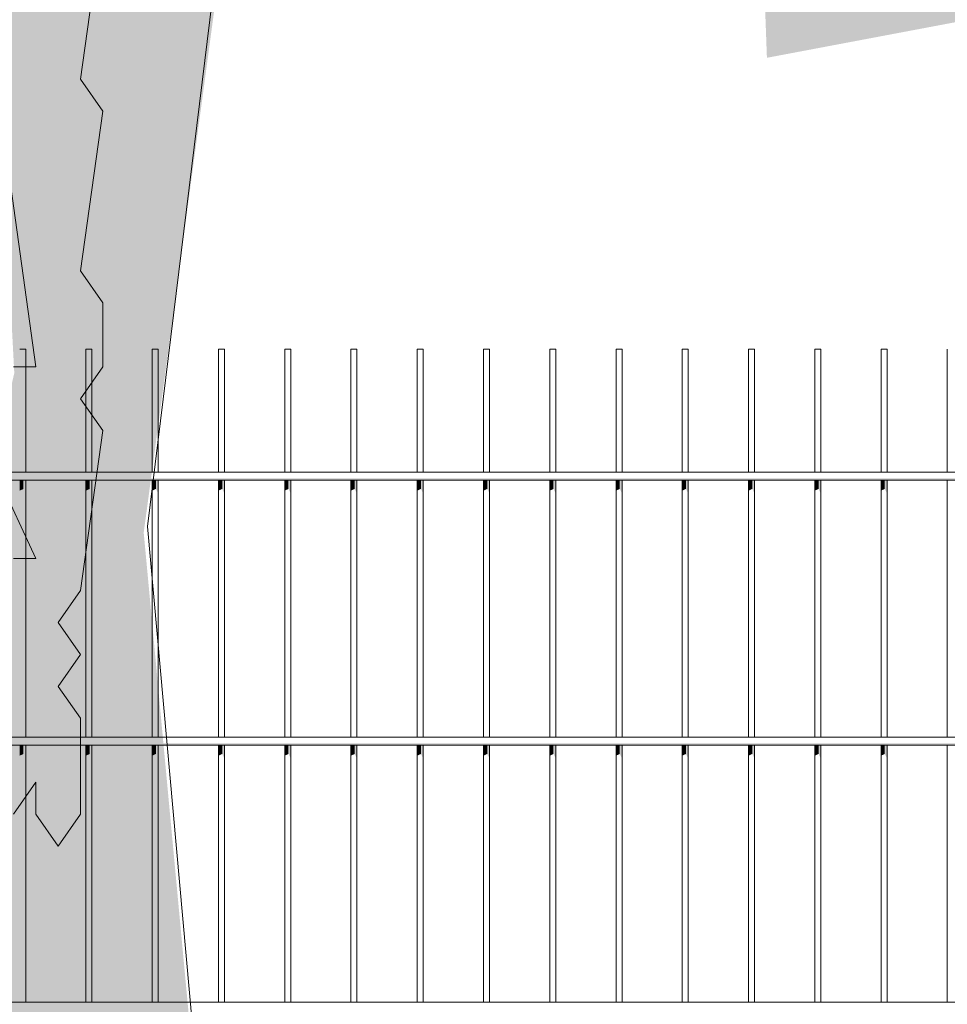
# Model space of a CAD drawing. Header units: metres. Extents: x -111 to -1, y -8 to 26.
# Tile 152 of 209: x -10.317 to -9.617, y 0.137 to 0.88. Entities that reach past the tile are written whole.
import ezdxf

# ---------------------------------------------------------------- set-up
doc = ezdxf.new("R2010")
doc.units = ezdxf.units.M
doc.header["$MEASUREMENT"] = 0
for name, color, linetype in [('40 Absturzsicherung', 7, 'Continuous'), ('60 Pflanzen außen', 7, 'Continuous'), ('94 Genehmigungsplanung Bemaßung', 7, 'Continuous')]:
    doc.layers.add(name, color=color, linetype=linetype)
doc.styles.add('ERSTELLTER_STIL_2', font='arial.ttf')
doc.dimstyles.new('ERSTELLTER_STIL__1', dxfattribs={"dimtxt": 0.25, "dimasz": 0.19, "dimexe": 0.18, "dimexo": 0.1, "dimgap": 0, "dimtad": 1, "dimtih": 1, "dimtoh": 1, "dimzin": 0, "dimdsep": 46, "dimtxsty": 'ERSTELLTER_STIL_2', "dimblk": 'ARROWHEAD_6', "dimblk1": 'ARROWHEAD_6', "dimblk2": 'ARROWHEAD_6', "dimcen": 0.09, "dimclrd": 7, "dimclre": 7, "dimclrt": 7, "dimazin": 0, "dimtfac": 1, "dimtdec": 4, "dimtmove": 0, "dimatfit": 3, "dimfxl": 1, "dimtolj": 1, "dimtzin": 0, "dimarcsym": 0})

# ---------------------------------------------------------------- blocks, each defined once
blk = doc.blocks.new('Laubbäume 27[5]_1', base_point=(-10.10976, -0.27385))
at = {"layer": '60 Pflanzen außen', "linetype": 'Continuous', "lineweight": 0, "true_color": 0xffffff}
h = blk.add_hatch(color=7, dxfattribs=at)
h.paths.add_polyline_path([(-9.02954, 1.64617), (-9.0348, 1.68258), (-9.47135, 1.53293), (-9.53446, 1.52485), (-9.68173, 1.47631), (-9.69488, 1.50868), (-9.48185, 1.67858), (-9.44503, 1.72308), (-9.32406, 1.76757), (-9.27672, 1.8323), (-9.13471, 1.90511), (-9.12681, 1.94961), (-9.27146, 1.86871), (-9.35562, 1.78375), (-9.42662, 1.77162), (-9.52656, 1.67858), (-9.65936, 1.60375), (-9.80534, 1.37923), (-10.03931, 1.24988), (-10.08227, 1.34627), (-10.07619, 1.41971), (-10.13929, 1.58964), (-10.11036, 1.64223), (-9.99202, 1.64222), (-9.82897, 1.67861), (-9.76586, 1.6867), (-9.67645, 1.71096), (-9.78689, 1.74738), (-9.86579, 1.69075), (-10.00779, 1.69077), (-10.13665, 1.65841), (-10.23657, 1.76361), (-10.2313, 1.85262), (-10.14715, 1.88902), (-10.10769, 2.02252), (-10.08139, 2.05084), (-9.92888, 1.93755), (-9.87366, 1.92945), (-9.86839, 1.96586), (-9.92888, 1.96587), (-10.02617, 2.03061), (-10.0472, 2.09534), (-9.91571, 2.19243), (-9.80263, 2.22073), (-9.70532, 2.32996), (-9.71452, 2.36839), (-9.78421, 2.26119), (-9.89203, 2.24097), (-10.06561, 2.12771), (-10.16816, 2.12772), (-10.18574, 2.16162), (-10.13817, 2.23478), (-9.83635, 2.41763), (-9.71144, 2.44459), (-9.57773, 2.76486), (-9.40241, 2.86936), (-9.31037, 2.89632), (-9.41555, 2.89633), (-9.59088, 2.77835), (-9.72459, 2.46482), (-9.76184, 2.46145), (-9.77718, 2.4918), (-10.09057, 2.29628), (-10.15212, 2.23283), (-10.16607, 2.25429), (-10.0646, 2.41037), (-9.88467, 2.58989), (-9.84836, 2.59379), (-9.72752, 2.69512), (-9.67204, 2.73576), (-9.81295, 2.66668), (-9.83144, 2.69107), (-9.79269, 2.73984), (-9.69933, 2.81706), (-9.81206, 2.74662), (-9.88957, 2.65314), (-9.92832, 2.68837), (-10.03136, 2.68973), (-10.02872, 2.67076), (-9.98733, 2.66399), (-9.94505, 2.68295), (-9.92128, 2.64637), (-9.94791, 2.62692), (-10.06966, 2.52938), (-10.11912, 2.52938), (-10.13687, 2.55085), (-10.13434, 2.56841), (-10.10389, 2.61523), (-10.11531, 2.64645), (-10.08486, 2.69327), (-10.1191, 2.74595), (-10.13685, 2.81229), (-10.03868, 2.92771), (-9.98085, 2.90897), (-9.91085, 2.93706), (-9.89867, 2.90896), (-9.90476, 2.89023), (-9.87128, 2.89257), (-9.89715, 2.95813), (-9.98237, 2.93238), (-10.01889, 2.98858), (-9.97018, 3.10564), (-9.68177, 3.31749), (-9.61557, 3.41933), (-9.58969, 3.41933), (-9.60187, 3.43338), (-9.57599, 3.47084), (-9.47707, 3.48956), (-9.36157, 3.58579), (-9.37053, 3.59959), (-9.34922, 3.6745), (-9.33704, 3.75411), (-9.36139, 3.75879), (-9.37205, 3.67685), (-9.39184, 3.56447), (-9.49077, 3.51297), (-9.51512, 3.51063), (-9.52577, 3.49893), (-9.54555, 3.51298), (-9.64905, 3.42168), (-9.66426, 3.45211), (-9.68405, 3.36549), (-9.97018, 3.13139), (-10.0204, 3.1033), (-10.03562, 3.09862), (-10.05273, 3.12562), (-9.87394, 3.26652), (-9.85104, 3.29497), (-9.84928, 3.31936), (-10.02367, 3.15678), (-10.03512, 3.1744), (-10.03511, 3.22724), (-9.9347, 3.36679), (-9.88562, 3.60104), (-9.84819, 3.65862), (-9.86932, 3.67759), (-9.78301, 3.77649), (-9.56371, 3.87267), (-9.54697, 3.89706), (-9.50999, 3.87131), (-9.49854, 3.87537), (-9.52848, 3.8957), (-9.51526, 3.92144), (-9.72047, 3.82662), (-9.78344, 3.80291), (-9.83233, 3.72772), (-9.84906, 3.75618), (-9.8169, 3.94112), (-9.78211, 3.99463), (-9.8006, 3.99734), (-9.81546, 4.01772), (-9.67594, 4.21282), (-9.62522, 4.21281), (-9.49965, 4.36108), (-9.65565, 4.21867), (-9.66072, 4.23623), (-9.44764, 4.4957), (-9.44003, 4.52496), (-9.53389, 4.40596), (-9.66199, 4.26159), (-9.72541, 4.16404), (-9.7457, 4.16405), (-9.76599, 4.19331), (-9.81292, 4.12113), (-9.82814, 4.11333), (-9.84716, 4.13674), (-9.71145, 4.29281), (-9.58552, 4.54893), (-9.56758, 4.55979), (-9.55172, 4.60206), (-9.51471, 4.83781), (-9.51154, 4.87846), (-9.51153, 4.92235), (-9.5221, 4.93861), (-9.52633, 4.88821), (-9.57918, 4.83294), (-9.55064, 4.83456), (-9.52845, 4.80854), (-9.56018, 4.61019), (-9.63153, 4.47815), (-9.66704, 4.4684), (-9.67846, 4.44694), (-9.66578, 4.42938), (-9.681, 4.3611), (-9.76091, 4.26355), (-9.78247, 4.27526), (-9.78246, 4.33379), (-9.79641, 4.33965), (-9.82939, 4.28892), (-9.95112, 4.43136), (-9.92194, 4.5016), (-9.96761, 4.42941), (-10.00058, 4.47429), (-9.91559, 4.6967), (-10.00057, 4.5016), (-10.02213, 4.53282), (-10.01579, 4.47234), (-10.03482, 4.44698), (-10.06779, 4.49771), (-10.05256, 4.56989), (-10.08932, 4.74354), (-10.08754, 4.78412), (-10.08449, 4.8567), (-10.05405, 4.95972), (-10.05053, 5.13969), (-10.05051, 5.27792), (-10.0505, 5.46672), (-10.07459, 5.54763), (-10.07462, 5.32175), (-10.07463, 5.16329), (-10.10313, 5.04529), (-10.08448, 4.99718), (-10.08601, 4.9527), (-10.14612, 4.893), (-10.18645, 4.95505), (-10.11646, 4.78179), (-10.07083, 4.5219), (-10.08148, 4.49381), (-10.0328, 4.32991), (-10.01606, 4.31118), (-10.03281, 4.28543), (-10.07085, 4.28075), (-10.05411, 4.24797), (-10.08305, 4.02555), (-10.08458, 3.96936), (-10.10132, 3.94829), (-10.13783, 4.06302), (-10.14543, 4.13794), (-10.16978, 4.20818), (-10.2215, 4.42826), (-10.20477, 4.2831), (-10.15457, 4.09111), (-10.15153, 4.01151), (-10.15154, 3.99746), (-10.11654, 3.94829), (-10.1348, 3.92254), (-10.10286, 3.79845), (-10.1196, 3.72821), (-10.10288, 3.53389), (-10.16985, 3.45663), (-10.20333, 3.41683), (-10.27029, 3.43791), (-10.28703, 3.47069), (-10.15157, 3.6533), (-10.1546, 3.7329), (-10.17287, 3.72822), (-10.19114, 3.62521), (-10.23526, 3.69311), (-10.22158, 3.58541), (-10.30072, 3.49879), (-10.43614, 3.70717), (-10.4544, 3.74932), (-10.49491, 3.92192), (-10.54069, 4.06826), (-10.54069, 4.13058), (-10.54068, 4.18071), (-10.52482, 4.2593), (-10.52041, 4.3013), (-10.52041, 4.40156), (-10.53626, 4.40563), (-10.55477, 4.16175), (-10.55302, 4.11839), (-10.51107, 3.89367), (-10.50157, 3.84766), (-10.40724, 3.58308), (-10.41638, 3.55265), (-10.49398, 3.68845), (-10.58374, 3.90385), (-10.65678, 4.01624), (-10.66972, 3.97527), (-10.55332, 3.79615), (-10.5381, 3.73294), (-10.55028, 3.71421), (-10.50691, 3.68494), (-10.45594, 3.6065), (-10.40726, 3.41685), (-10.41943, 3.3911), (-10.35401, 3.22486), (-10.33324, 3.10468), (-10.36812, 3.05103), (-10.35417, 3.02956), (-10.50384, 2.74668), (-10.57992, 2.86375), (-10.54695, 2.90667), (-10.47846, 2.90666), (-10.45944, 2.93983), (-10.56215, 3.00617), (-10.57483, 3.02763), (-10.57611, 2.9652), (-10.58879, 2.93984), (-10.62303, 3.01203), (-10.62302, 3.08032), (-10.44799, 3.29492), (-10.58623, 3.17201), (-10.62809, 3.12324), (-10.72699, 3.27543), (-10.72382, 3.29007), (-10.77644, 3.37104), (-10.75995, 3.3886), (-10.79166, 3.39055), (-10.9641, 3.69884), (-10.94507, 3.8237), (-10.91336, 3.9115), (-10.89179, 4.01685), (-10.90827, 3.99734), (-10.93238, 3.87638), (-10.97677, 3.85102), (-11.00974, 3.92321), (-10.99451, 4.0032), (-10.94631, 4.1066), (-10.91206, 4.15928), (-10.88036, 4.16123), (-10.91205, 4.25098), (-10.90571, 4.29585), (-10.9463, 4.23342), (-10.93489, 4.21391), (-10.96026, 4.11831), (-10.98081, 4.09217), (-10.99755, 4.02428), (-11.01506, 3.98799), (-11.0782, 4.08516), (-11.07363, 4.14369), (-11.17862, 4.30524), (-11.19536, 4.38485), (-11.20449, 4.37783), (-11.20145, 4.34505), (-11.21668, 4.20457), (-11.22581, 4.19287), (-11.17864, 4.08751), (-11.17865, 4.04302), (-11.19615, 4.02078), (-11.23952, 4.08751), (-11.3156, 4.14371), (-11.28213, 4.08518), (-11.11398, 3.92712), (-11.02953, 3.79717), (-11.04475, 3.77376), (-10.97932, 3.67308), (-10.95803, 3.55368), (-10.95955, 3.5326), (-10.97934, 3.50217), (-11.12846, 3.73163), (-11.1452, 3.73163), (-11.06303, 3.58178), (-10.84462, 3.27043), (-10.75511, 3.02541), (-10.73879, 3.00432), (-10.76415, 2.98318), (-10.79374, 2.98481), (-10.82333, 3.00758), (-10.8096, 2.97994), (-10.67116, 2.88075), (-10.64052, 2.81246), (-10.63947, 2.78481), (-10.65638, 2.77018), (-10.98187, 2.86777), (-11.02562, 2.89691), (-11.07279, 2.93905), (-11.12758, 2.91096), (-10.85214, 2.79856), (-10.84606, 2.76578), (-10.77149, 2.77982), (-10.75475, 2.76343), (-10.74257, 2.7845), (-10.61018, 2.74234), (-10.59039, 2.71425), (-10.5904, 2.65806), (-10.61095, 2.63582), (-10.54932, 2.54099), (-10.53716, 2.40988), (-10.45196, 2.18277), (-10.45197, 2.08209), (-10.47023, 2.06805), (-10.77307, 2.09383), (-10.77307, 2.11256), (-10.77307, 2.17343), (-10.79741, 2.1828), (-10.79742, 2.11022), (-10.81343, 2.07947), (-10.84516, 2.08451), (-10.79517, 2.00758), (-10.80765, 1.99403), (-10.59483, 1.79755), (-10.47301, 1.71963), (-10.4576, 1.69366), (-10.45761, 1.6293), (-10.44146, 1.65414), (-10.42054, 1.6547), (-10.40697, 1.63381), (-10.40697, 1.58526), (-10.41643, 1.57139), (-10.4073, 1.5461), (-10.33975, 1.44214), (-10.33558, 1.3929), (-10.30381, 1.34402), (-10.38296, 1.2457), (-10.42207, 1.2464), (-10.45173, 1.29204), (-10.40677, 1.36119), (-10.40676, 1.46416), (-10.45833, 1.3022), (-10.5826, 1.49342), (-10.60467, 1.48991), (-10.52022, 1.35996), (-10.45479, 1.21948), (-10.45479, 1.19607), (-10.47001, 1.17734), (-10.70892, 1.43724), (-10.54001, 1.21246), (-10.55676, 1.19842), (-10.68915, 1.24292), (-10.89153, 1.43258), (-10.99501, 1.51687), (-11.12738, 1.77677), (-11.2065, 1.943), (-11.29629, 2.00857), (-11.03001, 1.56136), (-11.04371, 1.53561), (-11.13349, 1.58712), (-10.8282, 1.36569), (-10.80935, 1.33926), (-10.82587, 1.31839), (-10.79166, 1.31793), (-10.74014, 1.2451), (-10.47016, 1.15539), (-10.39678, 1.04248), (-10.38736, 1.0517), (-10.336, 0.93126), (-10.336, 0.88421), (-10.33906, 0.86163), (-10.33173, 0.80988), (-10.32142, 0.61378), (-10.33798, 0.54241), (-10.35684, 0.2353), (-10.33911, 0.20801), (-10.37279, -0.17775), (-10.37279, -0.27373), (-10.35934, -0.25021), (-10.32203, -0.25021), (-10.3043, -0.27091), (-10.27127, -0.22716), (-10.23732, -0.22716), (-10.22142, -0.25163), (-10.20399, -0.22482), (-10.15446, -0.24834), (-10.22375, 0.49335), (-10.16791, 0.90697), (-10.12351, 1.02013), (-10.07404, 1.09622), (-10.00403, 1.17074), (-9.95525, 1.17696), (-9.62125, 1.44394), (-9.48976, 1.50461)])
h.paths.add_polyline_path([(-9.81332, 4.06667), (-9.8666, 3.86767), (-9.85392, 3.85011), (-9.86407, 3.82474), (-9.86408, 3.75451), (-9.89959, 3.69988), (-9.8996, 3.62769), (-9.94906, 3.6277), (-10.01627, 3.62185), (-10.03402, 3.66282), (-10.03401, 3.75257), (-9.96362, 3.86085), (-9.91352, 3.95547), (-9.86722, 4.02668)], flags=0)
h.paths.add_polyline_path([(-9.87799, 4.09204), (-10.05239, 3.82379), (-10.03272, 4.01401), (-9.99974, 4.12327), (-10.01876, 4.16034), (-10.0048, 4.1857), (-10.00099, 4.23058), (-9.96167, 4.37885), (-9.85515, 4.28324), (-9.84628, 4.2052)], flags=0)
h.paths.add_polyline_path([(-9.84942, 2.61655), (-9.8845, 2.5918), (-9.88624, 2.59099), (-10.01513, 2.4806), (-10.03225, 2.49718), (-9.98394, 2.5715), (-9.92445, 2.63932), (-9.87055, 2.63931)], flags=0)
h.paths.add_polyline_path([(-9.9712, 3.55724), (-10.03697, 3.28472), (-10.06619, 3.22854), (-10.06985, 3.14706), (-10.08446, 3.14706), (-10.08811, 3.19763), (-10.1155, 3.22292), (-10.01686, 3.53196)], flags=0)
h.paths.add_polyline_path([(-10.08862, 2.39583), (-10.11144, 2.40286), (-10.18603, 2.28814), (-10.18298, 2.33965), (-10.13426, 2.48949), (-10.06426, 2.47543)], flags=0)
h.paths.add_polyline_path([(-10.12974, 2.08679), (-10.13735, 2.05167), (-10.20128, 1.91822), (-10.21344, 2.01656), (-10.183, 2.11255)], flags=0)
h.paths.add_polyline_path([(-10.17117, 3.12583), (-10.18519, 3.10754), (-10.22299, 3.10232), (-10.27056, 3.07815), (-10.27055, 3.10167), (-10.28669, 3.1265), (-10.25483, 3.19641), (-10.23784, 3.18007), (-10.18771, 3.31859)], flags=0)
h.paths.add_polyline_path([(-10.19748, 2.98165), (-10.21758, 2.89455), (-10.26232, 2.96339), (-10.21574, 3.06593), (-10.20661, 3.0266), (-10.22122, 3.00974)], flags=0)
h.paths.add_polyline_path([(-10.23716, 3.34838), (-10.22188, 3.31733), (-10.25857, 3.31074), (-10.30567, 3.24677), (-10.32097, 3.17902), (-10.32096, 3.22607), (-10.3711, 3.34369), (-10.35642, 3.36156), (-10.35641, 3.41519), (-10.37231, 3.43966), (-10.39004, 3.57891), (-10.3191, 3.49046), (-10.28669, 3.43965), (-10.26988, 3.41377), (-10.22126, 3.36908)], flags=0)
h.paths.add_polyline_path([(-10.42084, 1.70483), (-10.50453, 1.80317), (-10.62703, 1.85118), (-10.66887, 1.91557), (-10.77387, 1.99518), (-10.77691, 2.06308), (-10.58285, 2.06103), (-10.45045, 2.02122), (-10.36829, 1.89478), (-10.38351, 1.87137), (-10.32078, 1.71216), (-10.3208, 1.48718)], flags=0)
h.paths.add_polyline_path([(-10.32077, 3.02745), (-10.33913, 2.86148), (-10.35235, 2.83099), (-10.323, 2.76776), (-10.3751, 2.75986), (-10.38538, 2.73728), (-10.40373, 2.75874), (-10.42134, 2.76326), (-10.41987, 2.81068), (-10.38867, 2.85866), (-10.37436, 2.84229), (-10.35748, 2.8389), (-10.3472, 2.87616), (-10.36885, 2.90947), (-10.37142, 2.92923), (-10.356, 2.95858)], flags=0)
h.paths.add_polyline_path([(-10.33839, 2.56864), (-10.35666, 2.54288), (-10.33535, 2.52415), (-10.33536, 2.44923), (-10.37722, 2.38485), (-10.35667, 2.35324), (-10.33538, 2.21042), (-10.35517, 2.17999), (-10.36886, 2.21277), (-10.38865, 2.18467), (-10.35365, 2.10507), (-10.37192, 2.08868), (-10.48754, 2.49607), (-10.47384, 2.52885), (-10.49818, 2.62016), (-10.46925, 2.7302), (-10.33382, 2.63887)], flags=0)
h.paths.add_polyline_path([(-10.55585, 2.93297), (-10.55646, 2.95556), (-10.53994, 2.98472), (-10.48919, 2.93297)], flags=0)
h.paths.add_polyline_path([(-10.6921, 3.00652), (-10.76108, 3.12621), (-10.74126, 3.12621), (-10.72511, 3.15105), (-10.77868, 3.1996), (-10.87333, 3.48414), (-10.7596, 3.24815), (-10.70823, 3.15105), (-10.70604, 3.12056), (-10.72218, 3.10024), (-10.65834, 3.03136), (-10.65835, 2.91168)], flags=0)
h.paths.add_polyline_path([(-10.98018, 3.75646), (-10.99294, 3.75923), (-10.9942, 3.78069), (-11.11023, 3.95923), (-11.19454, 4.16117), (-11.17424, 4.28213), (-11.09056, 4.10458), (-11.08041, 4.06556), (-11.03092, 3.99733), (-11.02725, 3.94935)], flags=0)
at = {"layer": '60 Pflanzen außen', "color": 8, "linetype": 'Continuous', "lineweight": 18}
for p, q in [((-10.25458, 0.95618), (-10.27143, 0.83559)), ((-10.22096, 0.49794), (-10.17042, 0.90794)), ((-10.30511, 0.61854), (-10.33876, 0.85972)), ((-10.27143, 0.83559), (-10.2546, 0.81148)), ((-10.2546, 0.81148), (-10.27144, 0.69089)), ((-10.27144, 0.69089), (-10.25461, 0.66677)), ((-10.25461, 0.66677), (-10.25461, 0.61853)), ((-10.32195, 0.61854), (-10.30511, 0.61854)), ((-10.25461, 0.61853), (-10.27145, 0.59441)), ((-10.27145, 0.59441), (-10.25462, 0.5703)), ((-10.25462, 0.5703), (-10.27146, 0.44971)), ((-10.30513, 0.47383), (-10.33879, 0.54619)), ((-10.1537, -0.24973), (-10.22096, 0.49794)), ((-10.32196, 0.47383), (-10.30513, 0.47383)), ((-10.27146, 0.44971), (-10.2883, 0.42559)), ((-10.2883, 0.42559), (-10.27147, 0.40147)), ((-10.27147, 0.40147), (-10.2883, 0.37735)), ((-10.2883, 0.37735), (-10.27147, 0.35323)), ((-10.27147, 0.35323), (-10.27148, 0.28088)), ((-10.30514, 0.305), (-10.32198, 0.28089)), ((-10.30515, 0.28088), (-10.30514, 0.305)), ((-10.28832, 0.25676), (-10.30515, 0.28088)), ((-10.27148, 0.28088), (-10.28832, 0.25676))]:
    blk.add_line(p, q, dxfattribs=at)
blk = doc.blocks.new('Laubbäume 27[6]_1', base_point=(-8.3502, -0.26678))
at = {"layer": '60 Pflanzen außen', "linetype": 'Continuous', "lineweight": 0, "true_color": 0xffffff}
blk.add_hatch(color=7, dxfattribs=at).paths.add_polyline_path([(-6.64752, 2.50646), (-6.8906, 2.5734), (-6.96756, 2.71812), (-7.12733, 2.91002), (-7.18542, 2.995), (-7.14426, 3.04708), (-7.09342, 3.00596), (-6.96027, 2.92919), (-6.96997, 2.81954), (-6.88766, 2.74556), (-6.80776, 2.84694), (-6.59229, 2.84966), (-6.57047, 3.08266), (-6.58014, 3.24714), (-6.53413, 3.36226), (-6.60675, 3.52126), (-6.74716, 3.60625), (-6.79558, 3.57885), (-6.81496, 3.52402), (-6.90625, 3.4876), (-6.93116, 3.62546), (-6.86336, 3.67754), (-6.77861, 3.81733), (-6.97954, 3.94828), (-6.93595, 4.14355), (-7.15867, 4.23952), (-7.24719, 4.35962), (-7.1661, 4.51419), (-7.24277, 4.83394), (-7.3857, 4.94448), (-7.49209, 4.98781), (-7.49292, 5.07974), (-7.55279, 5.21011), (-7.63106, 5.1785), (-7.73463, 5.25484), (-7.68589, 5.35888), (-7.64949, 5.50483), (-7.65905, 5.68246), (-7.7985, 5.69235), (-8.0234, 5.67094), (-8.19072, 5.63646), (-8.43624, 5.51818), (-8.46964, 5.38978), (-8.65561, 5.3569), (-8.67251, 5.30041), (-8.56553, 5.199), (-8.69627, 5.13651), (-8.78924, 5.12007), (-8.79215, 5.05428), (-8.88406, 5.01482), (-9.03041, 4.76483), (-9.00138, 4.58391), (-8.92875, 4.47206), (-8.90262, 4.36021), (-9.02173, 4.39312), (-9.14665, 4.4326), (-9.15877, 4.72866), (-9.33254, 4.92275), (-9.40808, 4.91289), (-9.59986, 4.54207), (-9.62892, 4.39976), (-9.72771, 4.27147), (-9.5678, 4.13856), (-9.3892, 3.94007), (-9.34933, 3.83147), (-9.41851, 3.71744), (-9.51047, 3.75446), (-9.56292, 3.81782), (-9.57159, 3.67116), (-9.61518, 3.5988), (-9.73895, 3.71082), (-9.86196, 3.72222), (-9.82015, 3.4759), (-10.09722, 3.42274), (-10.24688, 3.33857), (-10.30272, 3.13327), (-10.31385, 2.96437), (-10.30969, 2.74173), (-10.30134, 2.56647), (-10.10892, 2.37224), (-10.12566, 2.28698), (-10.02945, 2.20171), (-10.03364, 2.06908), (-9.93847, 1.91046), (-9.77847, 1.818), (-9.93746, 1.66643), (-9.87054, 1.53853), (-9.81196, 1.64274), (-9.72683, 1.69483), (-9.64881, 1.50535), (-9.66102, 1.36564), (-9.55378, 1.34511), (-9.69904, 1.2022), (-9.76181, 1.07905), (-9.75346, 0.85168), (-9.57966, 0.88449), (-9.40744, 0.79057), (-9.39496, 0.63716), (-9.28238, 0.47547), (-9.19328, 0.37266), (-9.11497, 0.42006), (-9.07026, 0.7085), (-9.02842, 0.77955), (-8.97265, 0.72033), (-8.90292, 0.74796), (-8.86257, 0.76139), (-8.87501, 0.92164), (-8.74949, 1.044), (-8.67977, 1.04399), (-8.52986, 0.98477), (-8.46711, 0.96897), (-8.29581, 0.81647), (-8.25052, 0.49709), (-8.28452, 0.38212), (-8.26188, 0.22882), (-8.27322, 0.08829), (-8.26189, 0.04997), (-8.27323, -0.01391), (-8.2619, -0.02668), (-8.28458, -0.17998), (-8.30725, -0.23108), (-8.26192, -0.21831), (-8.23926, -0.19276), (-8.1826, -0.23109), (-8.14861, -0.21832), (-8.13728, -0.20555), (-8.10328, -0.2311), (-8.09195, -0.24388), (-8.04663, -0.2311), (-8.01263, -0.23111), (-8.04662, -0.16723), (-8.0576, 0.09315), (-8.04659, 0.20324), (-8.05792, 0.21602), (-8.04658, 0.22879), (-8.06923, 0.3821), (-8.05255, 0.4573), (-7.94306, 0.413), (-7.8131, 0.31465), (-7.76952, 0.34425), (-7.75376, 0.41662), (-7.7085, 0.47254), (-7.67655, 0.3903), (-7.61702, 0.33762), (-7.54569, 0.37321), (-7.52194, 0.49337), (-7.53725, 0.72538), (-7.46144, 0.69769), (-7.48176, 0.80343), (-7.4207, 0.85825), (-7.39706, 0.93608), (-7.3153, 0.94428), (-7.30627, 0.87211), (-7.24777, 0.83099), (-7.24173, 0.69849), (-7.14894, 0.56142), (-7.02787, 0.73959), (-7.08636, 0.89722), (-7.21581, 1.09558), (-7.15493, 1.13251), (-6.98346, 0.93376), (-6.90881, 0.96345), (-7.0359, 1.15306), (-7.03428, 1.31754), (-6.95519, 1.26042), (-6.82, 1.40889), (-6.92085, 1.63962), (-6.86646, 1.65332), (-6.77358, 1.60306), (-6.69789, 1.67275), (-6.7711, 1.93568), (-6.71148, 2.04265), (-6.60978, 2.14133), (-6.58905, 2.27005)])
blk = doc.blocks.new('*D122', base_point=(-27236.13209, 0))
at = {"layer": '94 Genehmigungsplanung Bemaßung', "color": 7, "linetype": 'Continuous', "lineweight": 13}
for p, q in [((-17.34109, 9.38425), (-17.34109, 9.75925)), ((-2.34191, 9.38425), (-2.34191, 9.75925)), ((-17.24109, 9.67175), (-17.44109, 9.47175)), ((-2.44191, 9.47175), (-2.24191, 9.67175)), ((-17.34109, 9.57175), (-2.34191, 9.57175)), ((-2.34191, 9.57175), (-2.19191, 9.57175))]:
    blk.add_line(p, q, dxfattribs=at)
at = {"layer": '94 Genehmigungsplanung Bemaßung', "color": 7, "lineweight": 13, "insert": (-10.27049, 9.62175), "char_height": 0.25, "attachment_point": 7, "style": 'ERSTELLTER_STIL_2'}
blk.add_mtext('\\A1;{\\pql;\\fArial|b0|i0|c0|p0;\\W1.000000;15,00}', dxfattribs=at)
blk = doc.blocks.new('ARROWHEAD_6')
at = {"color": 0, "linetype": 'Continuous', "lineweight": 0}
for p, q in [((-0.5, -0.5), (0.5, 0.5)), ((0, 0), (-1, 0))]:
    blk.add_line(p, q, dxfattribs=at)

msp = doc.modelspace()

# ---------------------------------------------------------------- hatches: boundary and pattern name
at = {"layer": '40 Absturzsicherung', "linetype": 'Continuous', "lineweight": 0, "true_color": 0x000000}
for points in [[(-10.91532, 0.53441), (-10.91532, 0.53291), (-9.39199, 0.53291), (-9.39199, 0.53441)], [(-10.31454, 0.53291), (-10.31734, 0.53291), (-10.31734, 0.52504), (-10.31454, 0.52632)], [(-10.31454, 0.52632), (-10.31282, 0.52296), (-10.31282, 0.53291), (-10.31454, 0.53291)], [(-10.26734, 0.52504), (-10.26454, 0.52632), (-10.26454, 0.53291), (-10.26734, 0.53291)], [(-10.26454, 0.52632), (-10.26282, 0.52296), (-10.26282, 0.53291), (-10.26454, 0.53291)], [(-10.21454, 0.53291), (-10.21734, 0.53291), (-10.21734, 0.52504), (-10.21454, 0.52632)], [(-10.21454, 0.53291), (-10.21454, 0.52632), (-10.21282, 0.52296), (-10.21282, 0.53291)], [(-10.16734, 0.53291), (-10.16734, 0.52504), (-10.16454, 0.52632), (-10.16454, 0.53291)], [(-10.16454, 0.53291), (-10.16454, 0.52632), (-10.16282, 0.52296), (-10.16282, 0.53291)], [(-10.11454, 0.53291), (-10.11734, 0.53291), (-10.11734, 0.52504), (-10.11454, 0.52632)], [(-10.11454, 0.53291), (-10.11454, 0.52632), (-10.11282, 0.52296), (-10.11282, 0.53291)], [(-10.06734, 0.53291), (-10.06734, 0.52504), (-10.06454, 0.52632), (-10.06454, 0.53291)], [(-10.06454, 0.52632), (-10.06282, 0.52296), (-10.06282, 0.53291), (-10.06454, 0.53291)], [(-10.01734, 0.52504), (-10.01454, 0.52632), (-10.01454, 0.53291), (-10.01734, 0.53291)], [(-10.01454, 0.52632), (-10.01282, 0.52296), (-10.01282, 0.53291), (-10.01454, 0.53291)], [(-9.96734, 0.52504), (-9.96454, 0.52632), (-9.96454, 0.53291), (-9.96734, 0.53291)], [(-9.96454, 0.52632), (-9.96282, 0.52296), (-9.96282, 0.53291), (-9.96454, 0.53291)], [(-9.91734, 0.53291), (-9.91734, 0.52504), (-9.91454, 0.52632), (-9.91454, 0.53291)], [(-9.91454, 0.52632), (-9.91282, 0.52296), (-9.91282, 0.53291), (-9.91454, 0.53291)], [(-9.86734, 0.53291), (-9.86734, 0.52504), (-9.86454, 0.52632), (-9.86454, 0.53291)], [(-9.86454, 0.53291), (-9.86454, 0.52632), (-9.86282, 0.52296), (-9.86282, 0.53291)], [(-9.81734, 0.52504), (-9.81454, 0.52632), (-9.81454, 0.53291), (-9.81734, 0.53291)], [(-9.81454, 0.52632), (-9.81282, 0.52296), (-9.81282, 0.53291), (-9.81454, 0.53291)], [(-9.76734, 0.53291), (-9.76734, 0.52504), (-9.76454, 0.52632), (-9.76454, 0.53291)], [(-9.76454, 0.53291), (-9.76454, 0.52632), (-9.76282, 0.52296), (-9.76282, 0.53291)], [(-9.71734, 0.53291), (-9.71734, 0.52504), (-9.71454, 0.52632), (-9.71454, 0.53291)], [(-9.71454, 0.53291), (-9.71454, 0.52632), (-9.71282, 0.52296), (-9.71282, 0.53291)], [(-9.66734, 0.53291), (-9.66734, 0.52504), (-9.66454, 0.52632), (-9.66454, 0.53291)], [(-9.66454, 0.53291), (-9.66454, 0.52632), (-9.66282, 0.52296), (-9.66282, 0.53291)], [(-10.91532, 0.33441), (-10.91532, 0.33291), (-9.39199, 0.33291), (-9.39199, 0.33441)], [(-10.31734, 0.33291), (-10.31734, 0.32504), (-10.31454, 0.32632), (-10.31454, 0.33291)], [(-10.31454, 0.32632), (-10.31282, 0.32296), (-10.31282, 0.33291), (-10.31454, 0.33291)], [(-10.26734, 0.32504), (-10.26454, 0.32632), (-10.26454, 0.33291), (-10.26734, 0.33291)], [(-10.26454, 0.32632), (-10.26282, 0.32296), (-10.26282, 0.33291), (-10.26454, 0.33291)], [(-10.21454, 0.33291), (-10.21734, 0.33291), (-10.21734, 0.32504), (-10.21454, 0.32632)], [(-10.21454, 0.33291), (-10.21454, 0.32632), (-10.21282, 0.32296), (-10.21282, 0.33291)], [(-10.16734, 0.33291), (-10.16734, 0.32504), (-10.16454, 0.32632), (-10.16454, 0.33291)], [(-10.16282, 0.33291), (-10.16454, 0.33291), (-10.16454, 0.32632), (-10.16282, 0.32296)], [(-10.11454, 0.33291), (-10.11734, 0.33291), (-10.11734, 0.32504), (-10.11454, 0.32632)], [(-10.11454, 0.33291), (-10.11454, 0.32632), (-10.11282, 0.32296), (-10.11282, 0.33291)], [(-10.06734, 0.32504), (-10.06454, 0.32632), (-10.06454, 0.33291), (-10.06734, 0.33291)], [(-10.06454, 0.32632), (-10.06282, 0.32296), (-10.06282, 0.33291), (-10.06454, 0.33291)], [(-10.01734, 0.32504), (-10.01454, 0.32632), (-10.01454, 0.33291), (-10.01734, 0.33291)], [(-10.01454, 0.33291), (-10.01454, 0.32632), (-10.01282, 0.32296), (-10.01282, 0.33291)], [(-9.96734, 0.32504), (-9.96454, 0.32632), (-9.96454, 0.33291), (-9.96734, 0.33291)], [(-9.96454, 0.32632), (-9.96282, 0.32296), (-9.96282, 0.33291), (-9.96454, 0.33291)], [(-9.91734, 0.32504), (-9.91454, 0.32632), (-9.91454, 0.33291), (-9.91734, 0.33291)], [(-9.91454, 0.32632), (-9.91282, 0.32296), (-9.91282, 0.33291), (-9.91454, 0.33291)], [(-9.86734, 0.33291), (-9.86734, 0.32504), (-9.86454, 0.32632), (-9.86454, 0.33291)], [(-9.86282, 0.33291), (-9.86454, 0.33291), (-9.86454, 0.32632), (-9.86282, 0.32296)], [(-9.81734, 0.32504), (-9.81454, 0.32632), (-9.81454, 0.33291), (-9.81734, 0.33291)], [(-9.81454, 0.32632), (-9.81282, 0.32296), (-9.81282, 0.33291), (-9.81454, 0.33291)], [(-9.76734, 0.33291), (-9.76734, 0.32504), (-9.76454, 0.32632), (-9.76454, 0.33291)], [(-9.76454, 0.33291), (-9.76454, 0.32632), (-9.76282, 0.32296), (-9.76282, 0.33291)], [(-9.71734, 0.33291), (-9.71734, 0.32504), (-9.71454, 0.32632), (-9.71454, 0.33291)], [(-9.71454, 0.33291), (-9.71454, 0.32632), (-9.71282, 0.32296), (-9.71282, 0.33291)], [(-9.66734, 0.33291), (-9.66734, 0.32504), (-9.66454, 0.32632), (-9.66454, 0.33291)], [(-9.66454, 0.33291), (-9.66454, 0.32632), (-9.66282, 0.32296), (-9.66282, 0.33291)]]:
    msp.add_hatch(color=18, dxfattribs=at).paths.add_polyline_path(points)

# ---------------------------------------------------------------- linework, layer by layer
at = {"layer": '40 Absturzsicherung', "color": 7, "linetype": 'Continuous', "lineweight": 13}
for p, q in [((-10.31454, 0.63191), (-10.31734, 0.63191)), ((-10.31282, 0.63191), (-10.31454, 0.63191)), ((-10.31282, 0.53891), (-10.31282, 0.63191)), ((-10.26454, 0.63191), (-10.26734, 0.63191)), ((-10.26734, 0.53891), (-10.26734, 0.63191)), ((-10.26282, 0.63191), (-10.26454, 0.63191)), ((-10.26282, 0.53891), (-10.26282, 0.63191)), ((-10.21454, 0.63191), (-10.21734, 0.63191)), ((-10.21734, 0.53891), (-10.21734, 0.63191)), ((-10.21282, 0.63191), (-10.21454, 0.63191)), ((-10.21282, 0.53891), (-10.21282, 0.63191)), ((-10.16454, 0.63191), (-10.16734, 0.63191)), ((-10.16734, 0.53891), (-10.16734, 0.63191)), ((-10.16282, 0.63191), (-10.16454, 0.63191)), ((-10.16282, 0.53891), (-10.16282, 0.63191)), ((-10.11454, 0.63191), (-10.11734, 0.63191)), ((-10.11734, 0.53891), (-10.11734, 0.63191)), ((-10.11282, 0.63191), (-10.11454, 0.63191)), ((-10.11282, 0.53891), (-10.11282, 0.63191)), ((-10.06454, 0.63191), (-10.06734, 0.63191)), ((-10.06734, 0.53891), (-10.06734, 0.63191)), ((-10.06282, 0.63191), (-10.06454, 0.63191)), ((-10.06282, 0.53891), (-10.06282, 0.63191)), ((-10.01454, 0.63191), (-10.01734, 0.63191)), ((-10.01734, 0.53891), (-10.01734, 0.63191)), ((-10.01282, 0.63191), (-10.01454, 0.63191)), ((-10.01282, 0.53891), (-10.01282, 0.63191)), ((-9.96454, 0.63191), (-9.96734, 0.63191)), ((-9.96734, 0.53891), (-9.96734, 0.63191)), ((-9.96282, 0.63191), (-9.96454, 0.63191)), ((-9.96282, 0.53891), (-9.96282, 0.63191)), ((-9.91454, 0.63191), (-9.91734, 0.63191)), ((-9.91734, 0.53891), (-9.91734, 0.63191)), ((-9.91282, 0.63191), (-9.91454, 0.63191)), ((-9.91282, 0.53891), (-9.91282, 0.63191)), ((-9.86454, 0.63191), (-9.86734, 0.63191)), ((-9.86734, 0.53891), (-9.86734, 0.63191)), ((-9.86282, 0.63191), (-9.86454, 0.63191)), ((-9.86282, 0.53891), (-9.86282, 0.63191)), ((-9.81454, 0.63191), (-9.81734, 0.63191)), ((-9.81734, 0.53891), (-9.81734, 0.63191)), ((-9.81282, 0.63191), (-9.81454, 0.63191)), ((-9.81282, 0.53891), (-9.81282, 0.63191)), ((-9.76454, 0.63191), (-9.76734, 0.63191)), ((-9.76734, 0.53891), (-9.76734, 0.63191)), ((-9.76282, 0.63191), (-9.76454, 0.63191)), ((-9.76282, 0.53891), (-9.76282, 0.63191)), ((-9.71454, 0.63191), (-9.71734, 0.63191)), ((-9.71734, 0.53891), (-9.71734, 0.63191)), ((-9.71282, 0.63191), (-9.71454, 0.63191)), ((-9.71282, 0.53891), (-9.71282, 0.63191)), ((-9.66454, 0.63191), (-9.66734, 0.63191)), ((-9.66734, 0.53891), (-9.66734, 0.63191)), ((-9.66282, 0.63191), (-9.66454, 0.63191)), ((-9.66282, 0.53891), (-9.66282, 0.63191)), ((-9.61734, 0.53891), (-9.61734, 0.63191)), ((-10.91532, 0.53891), (-9.39199, 0.53891)), ((-10.91532, 0.53291), (-9.39199, 0.53291)), ((-10.31282, 0.33891), (-10.31282, 0.53291)), ((-10.26734, 0.33891), (-10.26734, 0.53291)), ((-10.26282, 0.33891), (-10.26282, 0.53291)), ((-10.21734, 0.33891), (-10.21734, 0.53291)), ((-10.21282, 0.33891), (-10.21282, 0.53291)), ((-10.16734, 0.33891), (-10.16734, 0.53291)), ((-10.16282, 0.33891), (-10.16282, 0.53291)), ((-10.11734, 0.33891), (-10.11734, 0.53291)), ((-10.11282, 0.33891), (-10.11282, 0.53291)), ((-10.06734, 0.33891), (-10.06734, 0.53291)), ((-10.06282, 0.33891), (-10.06282, 0.53291)), ((-10.01734, 0.33891), (-10.01734, 0.53291)), ((-10.01282, 0.33891), (-10.01282, 0.53291)), ((-9.96734, 0.33891), (-9.96734, 0.53291)), ((-9.96282, 0.33891), (-9.96282, 0.53291)), ((-9.91734, 0.33891), (-9.91734, 0.53291)), ((-9.91282, 0.33891), (-9.91282, 0.53291)), ((-9.86734, 0.33891), (-9.86734, 0.53291)), ((-9.86282, 0.33891), (-9.86282, 0.53291)), ((-9.81734, 0.33891), (-9.81734, 0.53291)), ((-9.81282, 0.33891), (-9.81282, 0.53291)), ((-9.76734, 0.33891), (-9.76734, 0.53291)), ((-9.76282, 0.33891), (-9.76282, 0.53291)), ((-9.71734, 0.33891), (-9.71734, 0.53291)), ((-9.71282, 0.33891), (-9.71282, 0.53291)), ((-9.66734, 0.33891), (-9.66734, 0.53291)), ((-9.66282, 0.33891), (-9.66282, 0.53291)), ((-9.61734, 0.33891), (-9.61734, 0.53291)), ((-10.91532, 0.33891), (-9.39199, 0.33891)), ((-10.91532, 0.33291), (-9.39199, 0.33291)), ((-10.31282, 0.13891), (-10.31282, 0.33291)), ((-10.26734, 0.13891), (-10.26734, 0.33291)), ((-10.26282, 0.13891), (-10.26282, 0.33291)), ((-10.21734, 0.13891), (-10.21734, 0.33291)), ((-10.21282, 0.13891), (-10.21282, 0.33291)), ((-10.16734, 0.13891), (-10.16734, 0.33291)), ((-10.16282, 0.13891), (-10.16282, 0.33291)), ((-10.11734, 0.13891), (-10.11734, 0.33291)), ((-10.11282, 0.13891), (-10.11282, 0.33291)), ((-10.06734, 0.13891), (-10.06734, 0.33291)), ((-10.06282, 0.13891), (-10.06282, 0.33291)), ((-10.01734, 0.13891), (-10.01734, 0.33291)), ((-10.01282, 0.13891), (-10.01282, 0.33291)), ((-9.96734, 0.13891), (-9.96734, 0.33291)), ((-9.96282, 0.13891), (-9.96282, 0.33291)), ((-9.91734, 0.13891), (-9.91734, 0.33291)), ((-9.91282, 0.13891), (-9.91282, 0.33291)), ((-9.86734, 0.13891), (-9.86734, 0.33291)), ((-9.86282, 0.13891), (-9.86282, 0.33291)), ((-9.81734, 0.13891), (-9.81734, 0.33291)), ((-9.81282, 0.13891), (-9.81282, 0.33291)), ((-9.76734, 0.13891), (-9.76734, 0.33291)), ((-9.76282, 0.13891), (-9.76282, 0.33291)), ((-9.71734, 0.13891), (-9.71734, 0.33291)), ((-9.71282, 0.13891), (-9.71282, 0.33291)), ((-9.66734, 0.13891), (-9.66734, 0.33291)), ((-9.66282, 0.13891), (-9.66282, 0.33291)), ((-9.61734, 0.13891), (-9.61734, 0.33291)), ((-10.91532, 0.13891), (-9.39198, 0.13891))]:
    msp.add_line(p, q, dxfattribs=at)

# ---------------------------------------------------------------- block references
at = {"layer": '60 Pflanzen außen', "color": 8, "linetype": 'Continuous', "lineweight": 18}
for name, p in [('Laubbäume 27[5]_1', (-10.10976, -0.27385)), ('Laubbäume 27[6]_1', (-8.3502, -0.26678))]:
    msp.add_blockref(name, p, dxfattribs=at)

# ---------------------------------------------------------------- dimensions: what is measured, and where the dimension line sits
at = {"layer": '94 Genehmigungsplanung Bemaßung', "color": 7, "linetype": 'Continuous', "lineweight": 13}
dim = msp.add_linear_dim(base=(-2.34191, 9.57175), p1=(-17.34109, -0.4), p2=(-2.34191, 25.35), dimstyle='ERSTELLTER_STIL__1', dxfattribs=at)
dim.commit()
dim.dimension.update_dxf_attribs({"geometry": '*D122', "text_midpoint": (-9.85171, 9.74675), "dimtype": 160})

doc.saveas('drawing.dxf')
